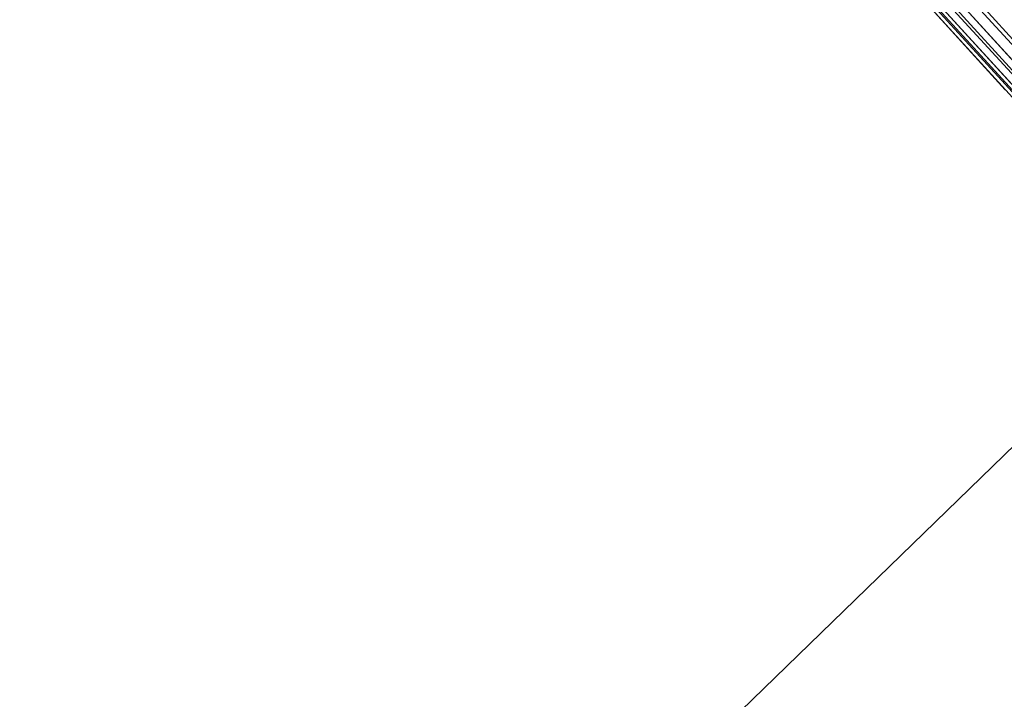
# Model space of a CAD drawing. Extents: x -102 to 102, y -101 to 102.
# Tile 186 of 256: x -49.38 to -44.38, y 44.09 to 47.54. Entities that reach past the tile are written whole.
import ezdxf

# ---------------------------------------------------------------- set-up
doc = ezdxf.new("R2010")
doc.units = 0
doc.header["$LTSCALE"] = 25.4
doc.layers.get('0').update_dxf_attribs({"linetype": 'CONTINUOUS'})

# ---------------------------------------------------------------- blocks, each defined once
blk = doc.blocks.new('NL2500011659_STL')
at = {"color": 0}
for p, q in [((-54.8773, 59.0823, -8.1691), (-29.7847, 31.3747, -8)), ((-54.8773, 59.0823, -8.1691), (-29.7847, 31.3747, -8)), ((-54.9681, 58.9996, -7), (-29.6939, 31.4575, -6.8309)), ((-29.8475, 31.3174, -7.191), (-54.9681, 58.9996, -7)), ((-29.8475, 31.3174, -7.191), (-54.9681, 58.9996, -7)), ((-29.7847, 31.3747, -7), (-54.9681, 58.9996, -7)), ((-29.7847, 31.3747, -7), (-54.9681, 58.9996, -7)), ((-54.9681, 58.9996, -7), (-29.6939, 31.4575, -6.8309)), ((-55.0309, 58.9423, -7.809), (-29.8797, 31.2881, -7.6045)), ((-29.7847, 31.3747, -8), (-55.0309, 58.9423, -7.809)), ((-29.7847, 31.3747, -8), (-55.0309, 58.9423, -7.809)), ((-29.8475, 31.3174, -7.809), (-55.0309, 58.9423, -7.809)), ((-29.8475, 31.3174, -7.809), (-55.0309, 58.9423, -7.809)), ((-55.0309, 58.9423, -7.809), (-29.8797, 31.2881, -7.6045)), ((-29.8797, 31.2881, -7.3955), (-55.0631, 58.913, -7.3955)), ((-29.8797, 31.2881, -7.6045), (-55.0631, 58.913, -7.3955)), ((-55.0631, 58.913, -7.3955), (-29.8475, 31.3174, -7.191)), ((-29.8797, 31.2881, -7.6045), (-55.0631, 58.913, -7.3955)), ((-29.8797, 31.2881, -7.3955), (-55.0631, 58.913, -7.3955)), ((-55.0631, 58.913, -7.3955), (-29.8475, 31.3174, -7.191)), ((-45.8806, 49.031, -307.4558), (-44.3107, 47.309, -307.8635)), ((-45.8806, 49.031, -307.4558), (-44.3107, 47.309, -307.8635)), ((-45.9146, 48.8776, -307.0709), (-44.375, 47.1887, -307.4707)), ((-45.9146, 48.8776, -307.0709), (-44.375, 47.1887, -307.4707)), ((-45.8187, 48.8369, -306.6683), (-44.3108, 47.1828, -307.0599)), ((-45.8187, 48.8369, -306.6683), (-44.3108, 47.1828, -307.0599)), ((-42.4895, 47.1699, -308.5), (-45.8961, 43.8616, -308.5)), ((-45.8961, 43.8616, -318), (-42.4895, 47.1699, -318)), ((-42.4895, 47.1699, -308.5), (-45.8961, 43.8616, -308.5)), ((-45.8961, 43.8616, -318), (-42.4895, 47.1699, -318))]:
    blk.add_line(p, q, dxfattribs=at)

msp = doc.modelspace()

# ---------------------------------------------------------------- block references
at = {"color": 0}
msp.add_blockref('NL2500011659_STL', (0, 0), dxfattribs=at)

doc.saveas('drawing.dxf')
